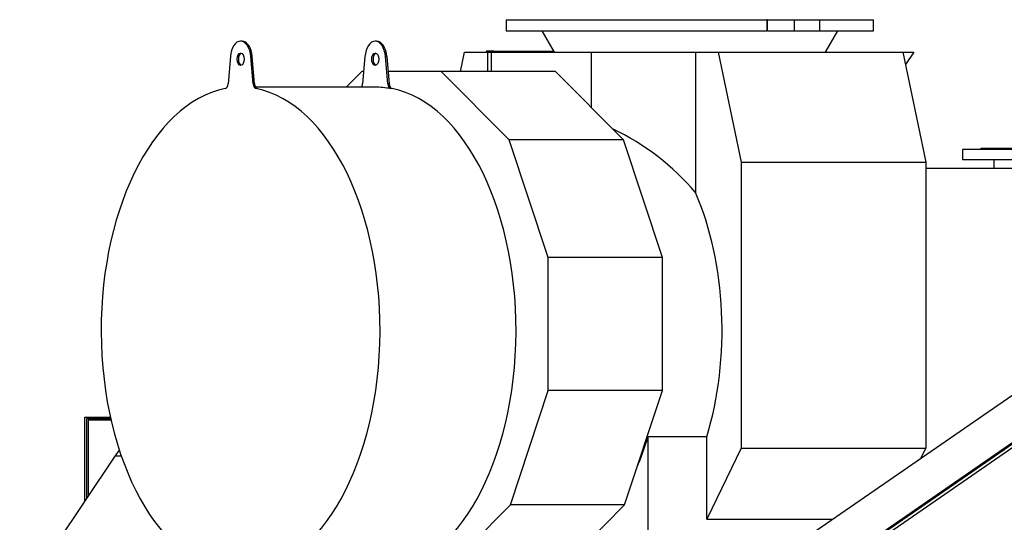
# Model space of a CAD drawing. Header units: inches. Extents: x 0 to 29700, y -16 to 21000.
# Tile 85 of 212: x 1338 to 3081, y 16809 to 17699. Entities that reach past the tile are written whole.
import ezdxf

# ---------------------------------------------------------------- set-up
doc = ezdxf.new("R2010")
doc.units = ezdxf.units.IN
doc.layers.add('254', color=7, linetype='Continuous', true_color=0xffffff)

msp = doc.modelspace()

# ---------------------------------------------------------------- linework, layer by layer
at = {"layer": '254', "color": 2, "linetype": 'Continuous', "lineweight": 25}
for p, q in [((2199.191, 17698.847), (2199.191, 17678.847)), ((2199.191, 17698.847), (2660.806, 17698.847)), ((2661.8, 17698.847), (2660.806, 17698.847)), ((2661.8, 17698.847), (2708.883, 17698.847)), ((2708.883, 17698.847), (2753.717, 17698.847)), ((2708.883, 17698.847), (2708.883, 17678.847)), ((2754.574, 17698.847), (2849.191, 17698.847)), ((2849.191, 17678.847), (2849.191, 17698.847)), ((2199.191, 17678.847), (2660.806, 17678.847)), ((2261.936, 17678.847), (2284.191, 17641.066)), ((2661.8, 17678.847), (2660.806, 17678.847)), ((2661.8, 17678.847), (2708.883, 17678.847)), ((2708.883, 17678.847), (2753.717, 17678.847)), ((2754.574, 17678.847), (2753.717, 17678.847)), ((2754.574, 17678.847), (2849.191, 17678.847)), ((2764.191, 17641.066), (2786.446, 17678.847)), ((1731.246, 17660.828), (1728.788, 17660.828)), ((1969.619, 17660.828), (1967.161, 17660.828)), ((1710.635, 17633.558), (1706.485, 17585.141)), ((1751.091, 17585.141), (1746.941, 17633.558)), ((1753.549, 17585.141), (1749.398, 17633.558)), ((1949.009, 17633.558), (1944.858, 17585.141)), ((1989.465, 17585.141), (1985.314, 17633.558)), ((1987.772, 17633.558), (1991.922, 17585.141)), ((2118.301, 17607.184), (2125.374, 17641.066)), ((2125.374, 17641.066), (2165.797, 17641.066)), ((2163.777, 17641.686), (2163.648, 17641.065)), ((2164.563, 17641.064), (2164.586, 17641.173)), ((2176.888, 17643.331), (2165.125, 17643.331)), ((2165.125, 17641.831), (2176.888, 17641.831)), ((2165.797, 17641.066), (2172.731, 17641.066)), ((2165.797, 17641.066), (2165.797, 17607.184)), ((2172.731, 17641.066), (2349.807, 17641.066)), ((2172.731, 17641.066), (2172.731, 17607.187)), ((2176.888, 17643.331), (2190.815, 17643.331)), ((2190.815, 17641.831), (2176.888, 17641.831)), ((2190.815, 17643.331), (2282.859, 17643.331)), ((2190.815, 17641.831), (2283.744, 17641.831)), ((2349.807, 17641.066), (2534.037, 17641.066)), ((2349.807, 17641.066), (2349.807, 17543.29)), ((2534.037, 17641.066), (2574.46, 17641.066)), ((2534.037, 17641.066), (2534.037, 17393.044)), ((2574.46, 17641.066), (2901.302, 17641.066)), ((2574.46, 17641.066), (2615.035, 17446.71)), ((2901.302, 17641.066), (2920.824, 17641.066)), ((2901.302, 17641.066), (2941.877, 17446.71)), ((2920.824, 17641.066), (2905.858, 17619.232)), ((1943.204, 17607.187), (1915.527, 17579.327)), ((1946.749, 17607.187), (1943.204, 17607.187)), ((2084.111, 17607.187), (1990.034, 17607.187)), ((2286.327, 17607.187), (2084.111, 17607.187)), ((2204.445, 17486.061), (2084.111, 17607.187)), ((2406.662, 17486.061), (2286.327, 17607.187)), ((1967.161, 17579.328), (1755.298, 17579.328)), ((2406.662, 17486.061), (2204.445, 17486.061)), ((2273.439, 17277.719), (2204.445, 17486.061)), ((2475.655, 17277.719), (2406.662, 17486.061)), ((3039.585, 17471.219), (3039.585, 17469.219)), ((3039.585, 17471.219), (3174.585, 17471.219)), ((3007.085, 17469.219), (3007.085, 17451.219)), ((3207.085, 17469.219), (3007.085, 17469.219)), ((2615.035, 17446.71), (2941.877, 17446.71)), ((2615.035, 17446.71), (2615.035, 16940.164)), ((2941.877, 17446.71), (2941.877, 16940.164)), ((2941.881, 17435.612), (3114.751, 17435.612)), ((3007.085, 17451.219), (3207.085, 17451.219)), ((3062.635, 17451.219), (3062.635, 17435.611)), ((2273.439, 17041.826), (2273.439, 17277.719)), ((2475.655, 17277.719), (2273.439, 17277.719)), ((2475.655, 17041.826), (2475.655, 17277.719)), ((3176.51, 17089.754), (2715.238, 16771.171)), ((2206.423, 16839.455), (2273.439, 17041.826)), ((2475.655, 17041.826), (2273.439, 17041.826)), ((2408.639, 16839.455), (2475.655, 17041.826)), ((2758.486, 16708.554), (3211.077, 17021.142)), ((3211.079, 17029.28), (2762.637, 16719.558)), ((2762.637, 16718.234), (3211.079, 17027.956)), ((1453.105, 16995.111), (1498.14, 16995.111)), ((1453.105, 16845.885), (1453.105, 16995.111)), ((1498.806, 16992.111), (1456.105, 16992.111)), ((1456.105, 16992.111), (1456.105, 16850.329)), ((1459.105, 16989.987), (1459.105, 16854.779)), ((1459.105, 16989.987), (1499.288, 16989.987)), ((2450.316, 16720.612), (2450.316, 16960.008)), ((2554.348, 16960.008), (2450.316, 16960.008)), ((2554.348, 16814.07), (2554.348, 16960.008)), ((1506.879, 16925.612), (1514.064, 16936.264)), ((2615.035, 16940.164), (2554.348, 16814.07)), ((2615.035, 16940.164), (2941.877, 16940.164)), ((2941.877, 16940.164), (2932.892, 16921.496)), ((1337.585, 16674.623), (1506.879, 16925.612)), ((1517.651, 16925.612), (1506.879, 16925.612)), ((2093.071, 16725.358), (2206.423, 16839.455)), ((2408.639, 16839.455), (2206.423, 16839.455)), ((2295.288, 16725.358), (2408.639, 16839.455)), ((2554.348, 16814.07), (2777.351, 16814.07))]:
    msp.add_line(p, q, dxfattribs=at)
at = {"layer": '254', "color": 110, "linetype": 'Continuous', "lineweight": 13}
for p, q in [((2660.806, 17698.847), (2660.806, 17678.847)), ((2661.8, 17698.847), (2661.8, 17678.847)), ((2753.717, 17698.847), (2753.717, 17678.847)), ((2754.574, 17698.847), (2754.574, 17678.847)), ((1746.941, 17633.558), (1749.398, 17633.558)), ((1987.772, 17633.558), (1985.314, 17633.558)), ((2164.586, 17641.173), (2284.131, 17641.173)), ((2176.888, 17641.831), (2176.888, 17643.331)), ((2190.815, 17643.331), (2190.815, 17641.831)), ((1751.091, 17585.141), (1753.549, 17585.141)), ((1756.129, 17576.681), (1758.587, 17576.681)), ((1991.922, 17585.141), (1989.465, 17585.141)), ((1996.96, 17576.681), (1994.502, 17576.681))]:
    msp.add_line(p, q, dxfattribs=at)
at = {"layer": '254', "color": 2, "linetype": 'Continuous', "lineweight": 25}
for centre, major_axis, ratio, start_param, end_param in [((1728.788, 17628.828), (0, -32), 0.57357644, 1.71915435, 4.56403095), ((1731.246, 17628.828), (0, -32), 0.57357644, 1.71915435, 3.14159265), ((1967.161, 17628.828), (0, -32), 0.57357644, 1.71915435, 4.56403095), ((1969.619, 17628.828), (0, 32), 0.57357644, 4.86074701, 6.28318531), ((1731.246, 17628.828), (0, 11), 0.57357644, 0.19595684, 1.57079633), ((1731.246, 17628.828), (0, 11), 0.57357644, 1.57079633, 2.94563581), ((1969.619, 17628.828), (0, 11), 0.57357644, 0.19595684, 1.57079633), ((1969.619, 17628.828), (0, 11), 0.57357644, 1.57079633, 2.94563581), ((2165.125, 17640.831), (0, -2.5), 0.57357644, 3.14159265, 4.36332313), ((2165.125, 17640.831), (0, 1), 0.57357644, 0, 1.22173048), ((1728.788, 17148.828), (0, 430.5), 0.57357644, 0.11095348, 6.17223182), ((1700.812, 17586.62), (0, 10), 0.57357644, 3.25254614, 4.56403095), ((1756.764, 17586.62), (0, 10), 0.57357644, 1.71915435, 3.03063917), ((1759.222, 17586.62), (0, 10), 0.57357644, 1.71915435, 3.03063917), ((1939.185, 17586.62), (0, 10), 0.57357644, 3.89533763, 4.56403095), ((1967.161, 17148.828), (0, -430.5), 0.57357644, 3.03063917, 3.14159265), ((1969.619, 17148.828), (0, 430.5), 0.57357644, 3.14159265, 6.17223182), ((1995.137, 17586.62), (0, 10), 0.57357644, 1.71915435, 3.03063917), ((1997.595, 17586.62), (0, -10), 0.57357644, 4.86074701, 6.17223182), ((2179.143, 17148.828), (-445.92, 0), 0.90453535, 3.7919463, 4.22664748), ((2349.911, 17148.828), (0, -403.35), 0.57357644, 1.08362391, 2.22114997), ((2245.879, 17148.828), (0, 403.35), 0.57357644, 4.0684379, 4.22521656)]:
    msp.add_ellipse(centre, major_axis=major_axis, ratio=ratio, start_param=start_param, end_param=end_param, dxfattribs=at)
for centre in [(1728.788, 17628.828), (1967.161, 17628.828)]:
    msp.add_ellipse(centre, major_axis=(0, 11), ratio=0.57357644, dxfattribs=at)

doc.saveas('drawing.dxf')
